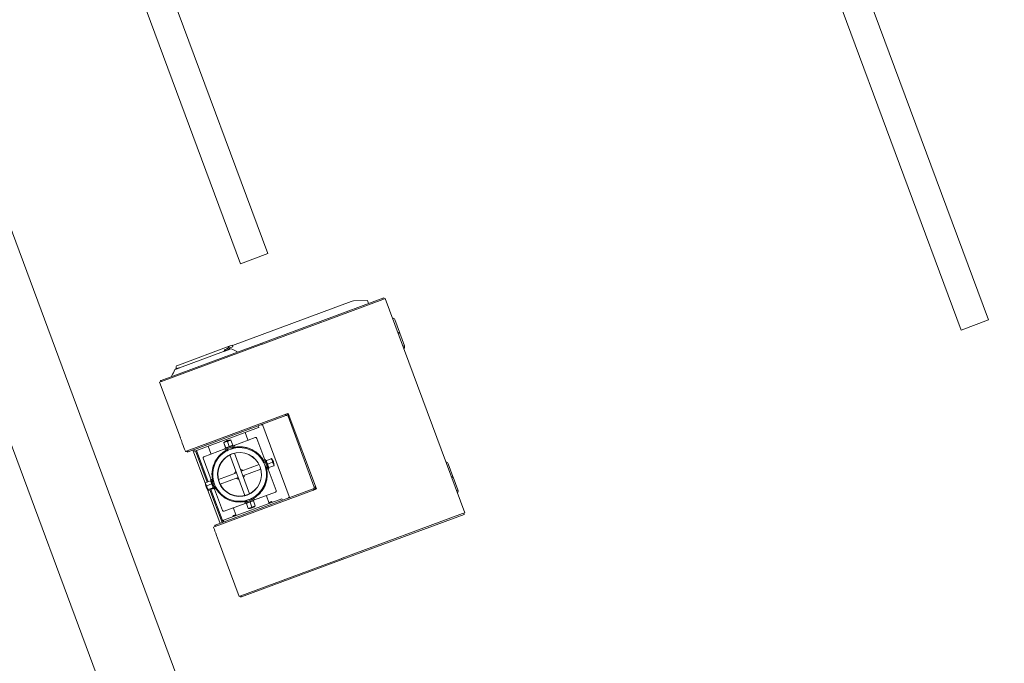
# Model space of a CAD drawing. Extents: x 168554 to 174410, y 515675 to 521218.
# Tile 38 of 110: x 171850.18 to 171852.55, y 518975.39 to 518976.94. Entities that reach past the tile are written whole.
import ezdxf

# ---------------------------------------------------------------- set-up
doc = ezdxf.new("R2010")
doc.units = 0
doc.header["$MEASUREMENT"] = 0
doc.layers.add('Algemeen - Fase Ontsluitingsweg - 1070 Ondergrond', color=7, linetype='Continuous', lineweight=9)
doc.layers.add('Algemeen - Fase Ontsluitingsweg - 1070 Ondergrond 2', color=7, linetype='Continuous', lineweight=9)

msp = doc.modelspace()

# ---------------------------------------------------------------- linework, layer by layer
at = {"layer": 'Algemeen - Fase Ontsluitingsweg - 1070 Ondergrond'}
msp.add_line((171865.681, 518934.083), (171845.3562, 518988.8669), dxfattribs=at)
at = {"layer": 'Algemeen - Fase Ontsluitingsweg - 1070 Ondergrond 2'}
for p, q in [((171850.3111, 518982.1479), (171852.5108, 518976.219)), ((171852.4452, 518976.1947), (171850.2454, 518982.1235)), ((171850.7769, 518976.3789), (171848.8391, 518981.6018)), ((171848.7735, 518981.5774), (171850.7113, 518976.3545)), ((171848.3154, 518981.4075), (171853.9481, 518966.2257)), ((171848.3154, 518981.4075), (171853.9481, 518966.2257)), ((171848.1466, 518981.3448), (171853.7794, 518966.1631)), ((171850.7113, 518976.3545), (171850.7769, 518976.3789)), ((171850.6919, 518976.1576), (171850.9779, 518976.2637)), ((171850.7626, 518976.1635), (171851.056, 518976.2723)), ((171851.0543, 518976.2685), (171850.7646, 518976.161)), ((171850.9831, 518976.2648), (171851.017, 518976.266)), ((171851.017, 518976.266), (171851.0197, 518976.2588)), ((171851.0543, 518976.2685), (171851.0599, 518976.2706)), ((171851.0571, 518976.2695), (171851.056, 518976.2723)), ((171851.0599, 518976.2706), (171851.2512, 518975.7549)), ((171851.094, 518976.1894), (171851.0827, 518976.2198)), ((171852.5108, 518976.219), (171852.4452, 518976.1947)), ((171851.0905, 518976.1881), (171851.094, 518976.1894)), ((171851.094, 518976.1894), (171851.0905, 518976.1881)), ((171851.0933, 518976.187), (171851.0912, 518976.1862)), ((171851.0933, 518976.187), (171851.0947, 518976.1875)), ((171851.0933, 518976.187), (171851.0947, 518976.1875)), ((171851.094, 518976.1894), (171851.0947, 518976.1875)), ((171851.0947, 518976.1875), (171851.106, 518976.157)), ((171850.5204, 518976.0736), (171850.7626, 518976.1635)), ((171850.7614, 518976.1598), (171850.5211, 518976.0707)), ((171850.5644, 518976.1112), (171850.6841, 518976.1557)), ((171850.693, 518976.1547), (171850.6785, 518976.1493)), ((171850.6911, 518976.1583), (171850.6841, 518976.1557)), ((171850.693, 518976.1547), (171850.6918, 518976.158)), ((171850.7614, 518976.1598), (171850.7646, 518976.161)), ((171850.7636, 518976.1606), (171850.7626, 518976.1635)), ((171851.1046, 518976.1565), (171851.1025, 518976.1557)), ((171850.671, 518976.1433), (171850.5644, 518976.1038)), ((171850.6758, 518976.1483), (171850.6785, 518976.1493)), ((171850.685, 518976.1507), (171850.6857, 518976.1488)), ((171850.7036, 518976.1417), (171850.7036, 518976.1416)), ((171850.5577, 518976.1088), (171850.5644, 518976.1112)), ((171850.5186, 518976.0697), (171850.517, 518976.0692)), ((171850.517, 518976.0692), (171850.5668, 518975.9351)), ((171850.5186, 518976.0697), (171850.5211, 518976.0707)), ((171850.5188, 518976.073), (171850.5204, 518976.0736)), ((171850.5198, 518976.0702), (171850.5188, 518976.073)), ((171850.5214, 518976.0708), (171850.5204, 518976.0736)), ((171850.5464, 518976.0833), (171850.5464, 518976.0833)), ((171850.8233, 518975.9929), (171850.583, 518975.9038)), ((171850.5853, 518975.9014), (171850.8208, 518975.9888)), ((171850.8205, 518975.9896), (171850.8197, 518975.9916)), ((171850.8208, 518975.9888), (171850.8205, 518975.9896)), ((171850.8233, 518975.9929), (171850.8265, 518975.9941)), ((171850.894, 518975.8122), (171850.8265, 518975.9941)), ((171850.8265, 518975.9941), (171850.8285, 518975.9886)), ((171850.8288, 518975.7945), (171850.7655, 518975.9651)), ((171850.8258, 518975.9875), (171850.8286, 518975.9885)), ((171850.8891, 518975.8168), (171850.8258, 518975.9875)), ((171850.755, 518975.9601), (171850.6013, 518975.9031)), ((171850.7292, 518975.9303), (171850.7226, 518975.9481)), ((171850.7553, 518975.9608), (171850.7541, 518975.9641)), ((171850.6758, 518975.9115), (171850.6715, 518975.9232)), ((171850.6761, 518975.9115), (171850.6717, 518975.9233)), ((171850.6846, 518975.9147), (171850.6802, 518975.9265)), ((171850.6929, 518975.9178), (171850.6886, 518975.9295)), ((171850.747, 518975.9358), (171850.6963, 518975.917)), ((171850.77, 518975.8825), (171850.7509, 518975.9341)), ((171850.5805, 518975.9028), (171850.5792, 518975.9024)), ((171850.5805, 518975.9028), (171850.583, 518975.9038)), ((171850.584, 518975.901), (171850.583, 518975.9038)), ((171850.584, 518975.901), (171850.5853, 518975.9014)), ((171850.5853, 518975.9014), (171850.5843, 518975.9042)), ((171850.5971, 518975.9058), (171850.6273, 518975.8244)), ((171850.6006, 518975.9034), (171850.5994, 518975.9067)), ((171850.631, 518975.8287), (171850.6032, 518975.9038)), ((171850.6058, 518975.9048), (171850.6336, 518975.8296)), ((171850.6738, 518975.9087), (171850.6232, 518975.8899)), ((171850.6403, 518975.8973), (171850.6337, 518975.9151)), ((171850.6961, 518975.9177), (171850.6736, 518975.9093)), ((171850.6744, 518975.907), (171850.6736, 518975.9093)), ((171850.6969, 518975.9153), (171850.6744, 518975.907)), ((171850.677, 518975.9106), (171850.6762, 518975.9107)), ((171850.68, 518975.9091), (171850.6814, 518975.9055)), ((171850.6856, 518975.894), (171850.7219, 518975.7962)), ((171850.6868, 518975.9079), (171850.6869, 518975.9079)), ((171850.6913, 518975.9132), (171850.6926, 518975.9097)), ((171850.6926, 518975.9164), (171850.6931, 518975.917)), ((171850.6969, 518975.9153), (171850.6961, 518975.9177)), ((171850.6969, 518975.8982), (171850.7332, 518975.8004)), ((171850.6406, 518975.8345), (171850.6215, 518975.8861)), ((171850.7129, 518975.8549), (171850.7562, 518975.871)), ((171850.7677, 518975.8753), (171850.7713, 518975.8766)), ((171850.7692, 518975.8822), (171850.7715, 518975.8831)), ((171850.7728, 518975.8796), (171850.773, 518975.8804)), ((171850.7737, 518975.8807), (171850.7855, 518975.885)), ((171850.7737, 518975.8807), (171850.7855, 518975.885)), ((171850.7768, 518975.8722), (171850.7886, 518975.8766)), ((171851.2227, 518975.8425), (171851.2114, 518975.8729)), ((171850.6584, 518975.8347), (171850.7017, 518975.8507)), ((171850.7171, 518975.8437), (171850.7603, 518975.8597)), ((171850.7719, 518975.864), (171850.7755, 518975.8653)), ((171850.7775, 518975.8597), (171850.7799, 518975.8606)), ((171850.7975, 518975.8084), (171850.7783, 518975.86)), ((171850.7786, 518975.864), (171850.7792, 518975.8635)), ((171850.78, 518975.8638), (171850.7917, 518975.8681)), ((171850.6392, 518975.8317), (171850.6275, 518975.8274)), ((171850.6419, 518975.8245), (171850.6302, 518975.8201)), ((171850.642, 518975.835), (171850.6396, 518975.8341)), ((171850.6409, 518975.8307), (171850.6401, 518975.8313)), ((171850.6441, 518975.8294), (171850.6469, 518975.8304)), ((171850.6626, 518975.8235), (171850.7059, 518975.8395)), ((171851.2192, 518975.8412), (171851.2227, 518975.8425)), ((171851.2227, 518975.8425), (171851.2192, 518975.8412)), ((171851.222, 518975.8401), (171851.2199, 518975.8393)), ((171851.222, 518975.8401), (171851.2234, 518975.8406)), ((171851.222, 518975.8401), (171851.2234, 518975.8406)), ((171851.2227, 518975.8425), (171851.2234, 518975.8406)), ((171851.2234, 518975.8406), (171851.2347, 518975.8101)), ((171850.6323, 518975.811), (171850.6625, 518975.7295)), ((171850.6454, 518975.8152), (171850.6336, 518975.8108)), ((171850.6461, 518975.8132), (171850.6344, 518975.8088)), ((171850.6672, 518975.7313), (171850.6379, 518975.8101)), ((171850.6405, 518975.8111), (171850.6698, 518975.7323)), ((171850.6467, 518975.8151), (171850.6465, 518975.8141)), ((171850.6503, 518975.8125), (171850.648, 518975.8116)), ((171850.6482, 518975.8181), (171850.651, 518975.8192)), ((171850.6681, 518975.7604), (171850.649, 518975.812)), ((171850.6505, 518975.7219), (171850.8908, 518975.8111)), ((171850.6507, 518975.7252), (171850.8862, 518975.8125)), ((171850.745, 518975.7858), (171850.7957, 518975.8046)), ((171850.8862, 518975.8125), (171850.8865, 518975.8118)), ((171850.8865, 518975.8118), (171850.8872, 518975.8097)), ((171850.8891, 518975.8168), (171850.8919, 518975.8178)), ((171850.894, 518975.8122), (171850.8908, 518975.8111)), ((171850.8919, 518975.8177), (171850.8939, 518975.8122)), ((171851.2333, 518975.8096), (171851.2312, 518975.8088)), ((171850.6709, 518975.7369), (171850.8106, 518975.7888)), ((171850.6719, 518975.7587), (171850.7225, 518975.7774)), ((171850.7216, 518975.7798), (171850.7441, 518975.7881)), ((171850.7216, 518975.7798), (171850.7225, 518975.7774)), ((171850.7225, 518975.7774), (171850.745, 518975.7858)), ((171850.726, 518975.7787), (171850.7254, 518975.7781)), ((171850.7256, 518975.7773), (171850.73, 518975.7655)), ((171850.7258, 518975.7774), (171850.7302, 518975.7656)), ((171850.7262, 518975.7847), (171850.7272, 518975.7818)), ((171850.7319, 518975.7865), (171850.7319, 518975.7865)), ((171850.7344, 518975.7805), (171850.7387, 518975.7688)), ((171850.7374, 518975.7889), (171850.7385, 518975.786)), ((171850.7415, 518975.7845), (171850.7423, 518975.7843)), ((171850.7427, 518975.7836), (171850.7471, 518975.7719)), ((171850.7441, 518975.7881), (171850.745, 518975.7858)), ((171850.7798, 518975.7795), (171850.7739, 518975.7954)), ((171850.7795, 518975.779), (171850.787, 518975.7818)), ((171850.78, 518975.78), (171850.7795, 518975.779)), ((171850.7801, 518975.7775), (171850.7795, 518975.779)), ((171850.7861, 518975.7822), (171850.78, 518975.78)), ((171850.7861, 518975.7822), (171850.787, 518975.7818)), ((171850.7876, 518975.7802), (171850.787, 518975.7818)), ((171850.8125, 518975.7852), (171850.8113, 518975.7885)), ((171850.7003, 518975.7501), (171850.6944, 518975.7659)), ((171850.9559, 518975.6453), (171851.2457, 518975.7529)), ((171851.2512, 518975.7549), (171851.2457, 518975.7529)), ((171851.2494, 518975.7511), (171851.2484, 518975.7539)), ((171850.6718, 518975.733), (171850.6706, 518975.7363)), ((171850.6934, 518975.747), (171850.7009, 518975.7498)), ((171850.6938, 518975.748), (171850.6934, 518975.747)), ((171850.6939, 518975.7455), (171850.6934, 518975.747)), ((171850.6999, 518975.7502), (171850.6938, 518975.748)), ((171850.6999, 518975.7502), (171850.7009, 518975.7498)), ((171850.7014, 518975.7483), (171850.7009, 518975.7498)), ((171851.2494, 518975.7511), (171850.956, 518975.6422)), ((171850.6467, 518975.7205), (171850.648, 518975.721)), ((171850.6505, 518975.7219), (171850.648, 518975.721)), ((171850.6494, 518975.7247), (171850.6507, 518975.7252)), ((171850.6494, 518975.7247), (171850.6505, 518975.7219)), ((171850.6507, 518975.7252), (171850.6517, 518975.7224)), ((171850.6586, 518975.6876), (171850.7083, 518975.5535)), ((171850.7124, 518975.555), (171850.9527, 518975.6442)), ((171850.956, 518975.6422), (171850.7138, 518975.5523)), ((171850.9559, 518975.6453), (171850.9527, 518975.6442)), ((171850.956, 518975.6422), (171850.9549, 518975.645)), ((171850.7083, 518975.5535), (171850.7099, 518975.5541)), ((171850.7124, 518975.555), (171850.7099, 518975.5541)), ((171850.7122, 518975.5517), (171850.7112, 518975.5545)), ((171850.7138, 518975.5523), (171850.7122, 518975.5517)), ((171850.7138, 518975.5523), (171850.7127, 518975.5551))]:
    msp.add_line(p, q, dxfattribs=at)
for centre, radius, start, end in [((171851.0766, 518976.2176), 0.0065, 20.3559, 84.6265), ((171850.6913, 518976.1578), 0.0005, 20.3559, 110.3559), ((171851.0999, 518976.1547), 0.0065, 316.0853, 20.3559), ((171850.6859, 518976.151), 0.001, 110.3559, 200.3559), ((171850.5698, 518976.1037), 0.0133, 158.5455, 191.6743), ((171850.5579, 518976.1083), 0.0005, 110.3559, 158.5437), ((171850.7549, 518975.9606), 0.0005, 290.3559, 20.3559), ((171850.6879, 518975.9051), 0.025, 89.2502, 131.4616), ((171850.7301, 518975.9306), 0.001, 200.3559, 290.3559), ((171850.748, 518975.933), 0.003, 20.3559, 110.3559), ((171850.6011, 518975.9036), 0.0005, 200.3559, 290.3559), ((171850.6394, 518975.897), 0.001, 290.3559, 20.3559), ((171850.6243, 518975.8871), 0.003, 110.3559, 200.3559), ((171850.7673, 518975.8687), 0.025, 359.2557, 41.4561), ((171851.2053, 518975.8707), 0.0065, 20.3559, 84.6265), ((171850.6522, 518975.826), 0.025, 178.7673, 221.9367), ((171850.7947, 518975.8074), 0.003, 290.3559, 20.3559), ((171851.2286, 518975.8079), 0.0065, 316.0853, 20.3559), ((171850.7749, 518975.7958), 0.001, 110.3559, 200.3559), ((171850.8108, 518975.7883), 0.0005, 20.3559, 110.3559), ((171850.6709, 518975.7615), 0.003, 200.3559, 290.3559), ((171850.6935, 518975.7656), 0.001, 20.3559, 110.3559), ((171850.7306, 518975.79), 0.025, 269.2502, 311.4616), ((171850.6711, 518975.7365), 0.0005, 110.3559, 200.3559)]:
    msp.add_arc(centre, radius, start, end, dxfattribs=at)
at = {"layer": 'Algemeen - Fase Ontsluitingsweg - 1070 Ondergrond 2', "extrusion": (0, 0, -1)}
for centre, major_axis, ratio, start_param, end_param in [((171850.9797, 518976.2587), (0.00938, 0.00348), 0.529919, 4.712389, 5.270894), ((171850.674, 518976.1423), (-0.0077, -0.0169), 0.131189, 1.591875, 1.747077), ((171850.8858, 518975.9447), (-0.0272, 0.0732), 0.99162, 5.715136, 5.742974), ((171850.567, 518975.9352), (0.0122, -0.0328), 0.007886, 0, 1.570796), ((171850.6795, 518975.9019), (-0.0081, 0.0219), 0.022348, 6.058517, 6.507854), ((171850.6839, 518975.9036), (-0.0081, 0.0219), 0.876983, 6.058517, 6.507854), ((171850.6923, 518975.9067), (-0.0081, 0.0219), 0.854635, 6.058517, 6.507854), ((171850.6964, 518975.9082), (-0.0081, 0.0219), 0.022348, 0.008626, 0.224668), ((171850.7094, 518975.8472), (-0.028, 0.0583), 1, 0.184948, 1.570796), ((171850.7094, 518975.8472), (-0.0184, 0.0495), 1, 3.141703, 6.283185), ((171850.7095, 518975.8472), (-0.0287, 0.06), 1, 1.097765, 1.570796), ((171850.7094, 518975.8472), (-0.0183, 0.0492), 1, 4.826925, 6.127342), ((171850.7734, 518975.8709), (-0.0042, 0.0113), 0.00032, 3.141592, 6.283185), ((171850.7757, 518975.8718), (-0.0042, 0.0113), 0.00032, 2.335145, 7.089633), ((171850.7757, 518975.8718), (-0.00289, 0.00778), 0.00032, 3.142147, 6.282631), ((171850.7641, 518975.8771), (0.0219, 0.0081), 0.001381, 6.058837, 6.508174), ((171850.7657, 518975.8729), (0.0219, 0.0081), 0.866715, 6.059159, 6.508496), ((171850.7688, 518975.8645), (0.0219, 0.0081), 0.865334, 6.057878, 6.507215), ((171850.7094, 518975.8472), (0.028, -0.0583), 1, 4.897337, 6.283185), ((171850.7095, 518975.8472), (-0.0231, 0.0623), 1, 1.661145, 2.134176), ((171850.7704, 518975.8602), (0.0219, 0.0081), 0.001381, 0.000533, 0.224989), ((171850.6492, 518975.8343), (-0.0219, -0.0081), 0.205825, 0.081249, 0.224341), ((171850.6501, 518975.8316), (-0.0219, -0.0081), 0.74457, 6.058996, 6.508333), ((171850.6438, 518975.8229), (0.0042, -0.0113), 0.00032, 0, 3.141593), ((171850.6461, 518975.8237), (0.0042, -0.0113), 0.00032, 5.235988, 10.471976), ((171850.6461, 518975.8237), (-0.00226, 0.00609), 0.00032, 2.746802, 6.677976), ((171850.7094, 518975.8472), (0.0183, -0.0492), 1, 0.155844, 1.45626), ((171850.6532, 518975.8234), (-0.0219, -0.0081), 0.950395, 6.057487, 6.506824), ((171850.6553, 518975.8177), (-0.0219, -0.0081), 0.205825, 6.05819, 6.507527), ((171850.7222, 518975.7869), (0.0081, -0.0219), 0.022348, 6.058517, 6.507854), ((171850.7266, 518975.7885), (0.0081, -0.0219), 0.876983, 6.058517, 6.507854), ((171850.735, 518975.7916), (0.0081, -0.0219), 0.854635, 6.058517, 6.507854), ((171850.739, 518975.7931), (0.0081, -0.0219), 0.022348, 6.058517, 6.27456), ((171850.6589, 518975.6877), (-0.0122, 0.0328), 0.007886, 4.712389, 6.283185)]:
    msp.add_ellipse(centre, major_axis=major_axis, ratio=ratio, start_param=start_param, end_param=end_param, dxfattribs=at)
for centre, major_axis in [((171850.7093, 518975.8472), (0.0183, -0.0495)), ((171850.7094, 518975.8472), (-0.0183, 0.0492))]:
    msp.add_ellipse(centre, major_axis=major_axis, ratio=1, dxfattribs=at)
at = {"layer": 'Algemeen - Fase Ontsluitingsweg - 1070 Ondergrond 2'}
for points, knots in [([(171850.684, 518976.1551), (171850.684, 518976.1551), (171850.684, 518976.1551), (171850.6835, 518976.1543), (171850.683, 518976.1536), (171850.6819, 518976.1521), (171850.6813, 518976.1514), (171850.68, 518976.1502), (171850.6793, 518976.1496), (171850.6785, 518976.1493)], [-0.8270135, -0.8270135, -0.8270135, -0.8270135, -0.8248937, -0.8248937, -0.5499291, -0.5499291, -0.2749646, -0.2749646, 0, 0, 0, 0]), ([(171850.6842, 518976.1555), (171850.6842, 518976.1555), (171850.6842, 518976.1555), (171850.6842, 518976.1554), (171850.6842, 518976.1554), (171850.6841, 518976.1553), (171850.6841, 518976.1552), (171850.684, 518976.1551)], [-0.06493145, -0.06493145, -0.06493145, -0.06493145, -0.05427087, -0.05427087, -0.03237894, -0.03237894, 0, 0, 0, 0]), ([(171850.6758, 518976.1483), (171850.6757, 518976.1483), (171850.6755, 518976.1482), (171850.6747, 518976.1478), (171850.6741, 518976.1473), (171850.6735, 518976.1467), (171850.6732, 518976.1465), (171850.6731, 518976.1463)], [0.2072066, 0.2072066, 0.2072066, 0.2072066, 0.2500429, 0.2500429, 0.429768, 0.429768, 0.5071006, 0.5071006, 0.5071006, 0.5071006]), ([(171850.688, 518976.1497), (171850.688, 518976.1497), (171850.688, 518976.1497), (171850.688, 518976.1497), (171850.688, 518976.1496), (171850.6879, 518976.1496), (171850.6879, 518976.1496), (171850.6879, 518976.1496)], [0, 0, 0, 0, 0.0992809, 0.0992809, 0.1979149, 0.1979149, 0.2133366, 0.2133366, 0.2133366, 0.2133366]), ([(171850.6893, 518976.1496), (171850.6892, 518976.1497), (171850.689, 518976.1497), (171850.6887, 518976.1498), (171850.6885, 518976.1498), (171850.6882, 518976.1497), (171850.6881, 518976.1497), (171850.688, 518976.1497)], [0, 0, 0, 0, 0.0518582, 0.0518582, 0.1028086, 0.1028086, 0.1331168, 0.1331168, 0.1331168, 0.1331168]), ([(171850.7036, 518976.1417), (171850.7035, 518976.1419), (171850.7034, 518976.1422), (171850.7031, 518976.1425), (171850.7029, 518976.1426), (171850.7027, 518976.1428), (171850.7026, 518976.1429), (171850.7025, 518976.1429)], [0, 0, 0, 0, 0.0712616, 0.0712616, 0.1403641, 0.1403641, 0.1845401, 0.1845401, 0.1845401, 0.1845401]), ([(171850.5465, 518976.0851), (171850.5465, 518976.0849), (171850.5464, 518976.0848), (171850.5463, 518976.0844), (171850.5463, 518976.0842), (171850.5463, 518976.0838), (171850.5463, 518976.0836), (171850.5464, 518976.0834), (171850.5464, 518976.0834), (171850.5464, 518976.0833)], [0, 0, 0, 0, 0.0640365, 0.0640365, 0.121864, 0.121864, 0.1851161, 0.1851161, 0.1959678, 0.1959678, 0.1959678, 0.1959678]), ([(171850.5547, 518976.1002), (171850.5546, 518976.1002), (171850.5546, 518976.1001), (171850.5544, 518976.1), (171850.5542, 518976.0999), (171850.554, 518976.0997), (171850.5539, 518976.0996), (171850.5538, 518976.0994)], [0, 0, 0, 0, 0.01725, 0.01725, 0.0681986, 0.0681986, 0.1201077, 0.1201077, 0.1201077, 0.1201077]), ([(171850.5549, 518976.1003), (171850.5548, 518976.1003), (171850.5548, 518976.1002), (171850.5548, 518976.1002), (171850.5548, 518976.1002), (171850.5547, 518976.1002), (171850.5547, 518976.1002), (171850.5547, 518976.1002), (171850.5547, 518976.1002), (171850.5547, 518976.1002)], [0, 0, 0, 0, 0.0170636, 0.0170636, 0.0682663, 0.0682663, 0.1708115, 0.1708115, 0.2226591, 0.2226591, 0.2226591, 0.2226591]), ([(171850.5596, 518976.102), (171850.5593, 518976.1019), (171850.559, 518976.1018), (171850.5587, 518976.1017), (171850.5587, 518976.1017), (171850.5586, 518976.1017), (171850.5586, 518976.1016)], [0.15625, 0.15625, 0.15625, 0.15625, 0.18334981, 0.18334981, 0.18334981, 0.1875, 0.1875, 0.1875, 0.1875]), ([(171850.6807, 518975.9072), (171850.6762, 518975.905), (171850.6718, 518975.9023), (171850.6623, 518975.8947), (171850.6575, 518975.8894), (171850.6498, 518975.8775), (171850.6469, 518975.8709), (171850.6433, 518975.8572), (171850.6426, 518975.85), (171850.6434, 518975.8385), (171850.6441, 518975.8341), (171850.6453, 518975.8298)], [3.232719, 3.232719, 3.232719, 3.232719, 3.461593, 3.461593, 3.781593, 3.781593, 4.101593, 4.101593, 4.421593, 4.421593, 4.622041, 4.622041, 4.622041, 4.622041]), ([(171850.7319, 518975.7865), (171850.7254, 518975.7841), (171850.7185, 518975.7828), (171850.7047, 518975.7823), (171850.6978, 518975.7832), (171850.6845, 518975.787), (171850.6782, 518975.79), (171850.6669, 518975.7979), (171850.6618, 518975.8027), (171850.6535, 518975.8137), (171850.6503, 518975.8199), (171850.6458, 518975.833), (171850.6447, 518975.8399), (171850.6446, 518975.8537), (171850.6457, 518975.8606), (171850.6499, 518975.8737), (171850.6531, 518975.88), (171850.6613, 518975.8911), (171850.6663, 518975.896), (171850.6765, 518975.9032), (171850.6816, 518975.9059), (171850.6868, 518975.9079)], [6.283185, 6.283185, 6.283185, 6.283185, 6.603185, 6.603185, 6.923185, 6.923185, 7.243185, 7.243185, 7.563185, 7.563185, 7.883185, 7.883185, 8.203185, 8.203185, 8.523185, 8.523185, 8.843185, 8.843185, 9.163185, 9.163185, 9.424778, 9.424778, 9.424778, 9.424778]), ([(171850.6911, 518975.8964), (171850.6903, 518975.8961), (171850.6894, 518975.8958), (171850.6878, 518975.8951), (171850.6871, 518975.8948), (171850.686, 518975.8942), (171850.6855, 518975.894), (171850.6849, 518975.8936), (171850.6847, 518975.8936), (171850.6847, 518975.8936), (171850.6849, 518975.8936), (171850.6853, 518975.8939), (171850.6855, 518975.8939), (171850.6856, 518975.894)], [1.058298, 1.058298, 1.058298, 1.058298, 1.320091, 1.320091, 1.584109, 1.584109, 1.848129, 1.848129, 2.112149, 2.112149, 2.376169, 2.376169, 2.473988, 2.473988, 2.473988, 2.473988]), ([(171850.6936, 518975.9099), (171850.6936, 518975.9099), (171850.6934, 518975.9099), (171850.6927, 518975.9097), (171850.6922, 518975.9096), (171850.691, 518975.9092), (171850.6902, 518975.909), (171850.6886, 518975.9085), (171850.6877, 518975.9082), (171850.6869, 518975.9079)], [0, 0, 0, 0, 0.263903, 0.263903, 0.527806, 0.527806, 0.791708, 0.791708, 1.05561, 1.05561, 1.05561, 1.05561]), ([(171850.692, 518975.9114), (171850.6931, 518975.9117), (171850.6943, 518975.912), (171850.6985, 518975.9129), (171850.7018, 518975.9134), (171850.7081, 518975.9138), (171850.7113, 518975.9138), (171850.7173, 518975.9133), (171850.7202, 518975.9129), (171850.7265, 518975.9116), (171850.7301, 518975.9106), (171850.737, 518975.9079), (171850.7403, 518975.9062), (171850.7457, 518975.9031), (171850.7478, 518975.9016), (171850.7498, 518975.9001)], [9.245557, 9.245557, 9.245557, 9.245557, 9.586557, 9.586557, 10.512722, 10.512722, 11.438886, 11.438886, 12.36505, 12.36505, 13.603984, 13.603984, 14.842918, 14.842918, 15.729083, 15.729083, 15.729083, 15.729083]), ([(171850.6926, 518975.9097), (171850.6928, 518975.9097), (171850.6929, 518975.9098), (171850.6934, 518975.9099), (171850.6936, 518975.9099), (171850.6936, 518975.9099)], [3.8602938, 3.8602938, 3.8602938, 3.8602938, 3.9585369, 3.9585369, 4.22244, 4.22244, 4.22244, 4.22244]), ([(171850.7677, 518975.8753), (171850.7677, 518975.8754), (171850.7676, 518975.8756), (171850.7674, 518975.876), (171850.7673, 518975.8762), (171850.7673, 518975.8762)], [3.8605065, 3.8605065, 3.8605065, 3.8605065, 3.9585369, 3.9585369, 4.22244, 4.22244, 4.22244, 4.22244]), ([(171850.7673, 518975.8762), (171850.7673, 518975.8762), (171850.7674, 518975.876), (171850.7677, 518975.8754), (171850.7679, 518975.8749), (171850.7684, 518975.8737), (171850.7688, 518975.873), (171850.7694, 518975.8714), (171850.7698, 518975.8706), (171850.7704, 518975.8689), (171850.7707, 518975.868), (171850.7712, 518975.8664), (171850.7715, 518975.8656), (171850.7718, 518975.8644), (171850.7719, 518975.8639), (171850.7721, 518975.8632), (171850.7722, 518975.863), (171850.7722, 518975.863), (171850.7721, 518975.8632), (171850.772, 518975.8637), (171850.772, 518975.8638), (171850.7719, 518975.864)], [0, 0, 0, 0, 0.263903, 0.263903, 0.527806, 0.527806, 0.791708, 0.791708, 1.05561, 1.05561, 1.319512, 1.319512, 1.583414, 1.583414, 1.847317, 1.847317, 2.11122, 2.11122, 2.375123, 2.375123, 2.473154, 2.473154, 2.473154, 2.473154]), ([(171850.7695, 518975.8759), (171850.7694, 518975.8761), (171850.7693, 518975.8762), (171850.7691, 518975.8766), (171850.769, 518975.8768), (171850.769, 518975.8768)], [3.8603281, 3.8603281, 3.8603281, 3.8603281, 3.9583583, 3.9583583, 4.2222495, 4.2222495, 4.2222495, 4.2222495]), ([(171850.769, 518975.8768), (171850.769, 518975.8768), (171850.7691, 518975.8766), (171850.7693, 518975.8762), (171850.7694, 518975.8761), (171850.7695, 518975.8759)], [0, 0, 0, 0, 0.2638911, 0.2638911, 0.3619213, 0.3619213, 0.3619213, 0.3619213]), ([(171850.6979, 518975.8493), (171850.6979, 518975.8495), (171850.698, 518975.8497), (171850.6982, 518975.8506), (171850.6984, 518975.8514), (171850.6992, 518975.853), (171850.6997, 518975.8538), (171850.7003, 518975.8546)], [0.8883461, 0.8883461, 0.8883461, 0.8883461, 0.9515844, 0.9515844, 1.2687792, 1.2687792, 1.5856728, 1.5856728, 1.5856728, 1.5856728]), ([(171850.7003, 518975.8546), (171850.6997, 518975.8538), (171850.6992, 518975.853), (171850.6984, 518975.8513), (171850.6981, 518975.8503), (171850.6979, 518975.8493)], [5.9309689, 5.9309689, 5.9309689, 5.9309689, 6.2095063, 6.2095063, 6.4942636, 6.4942636, 6.4942636, 6.4942636]), ([(171850.7168, 518975.8564), (171850.7161, 518975.857), (171850.7152, 518975.8575), (171850.7135, 518975.8583), (171850.7125, 518975.8586), (171850.7115, 518975.8588)], [4.1506265, 4.1506265, 4.1506265, 4.1506265, 4.4353838, 4.4353838, 4.7263236, 4.7263236, 4.7263236, 4.7263236]), ([(171850.7736, 518975.8646), (171850.7737, 518975.8645), (171850.7737, 518975.8643), (171850.7738, 518975.8638), (171850.7739, 518975.8637), (171850.7739, 518975.8637), (171850.7738, 518975.8638), (171850.7737, 518975.8643), (171850.7737, 518975.8645), (171850.7736, 518975.8646)], [1.7492034, 1.7492034, 1.7492034, 1.7492034, 1.8472336, 1.8472336, 2.1111247, 2.1111247, 2.3750159, 2.3750159, 2.4730461, 2.4730461, 2.4730461, 2.4730461]), ([(171850.6584, 518975.8347), (171850.6584, 518975.8349), (171850.6584, 518975.835), (171850.6583, 518975.8355), (171850.6582, 518975.8357), (171850.6582, 518975.8357)], [3.8622444, 3.8622444, 3.8622444, 3.8622444, 3.960277, 3.960277, 4.224297, 4.224297, 4.224297, 4.224297]), ([(171850.6582, 518975.8357), (171850.6582, 518975.8357), (171850.6583, 518975.8355), (171850.6584, 518975.8348), (171850.6585, 518975.8343), (171850.6589, 518975.8331), (171850.6591, 518975.8323), (171850.6596, 518975.8307), (171850.6599, 518975.8298), (171850.6605, 518975.8281), (171850.6609, 518975.8273), (171850.6615, 518975.8257), (171850.6619, 518975.825), (171850.6624, 518975.8238), (171850.6627, 518975.8234), (171850.663, 518975.8227), (171850.6631, 518975.8226), (171850.6631, 518975.8226), (171850.663, 518975.8227), (171850.6628, 518975.8232), (171850.6627, 518975.8233), (171850.6626, 518975.8235)], [0, 0, 0, 0, 0.26402, 0.26402, 0.52804, 0.52804, 0.792057, 0.792057, 1.056074, 1.056074, 1.320091, 1.320091, 1.584109, 1.584109, 1.848129, 1.848129, 2.112149, 2.112149, 2.376169, 2.376169, 2.474201, 2.474201, 2.474201, 2.474201]), ([(171850.7073, 518975.8357), (171850.7063, 518975.8359), (171850.7054, 518975.8362), (171850.7038, 518975.8369), (171850.7031, 518975.8373), (171850.7023, 518975.8379), (171850.7022, 518975.838), (171850.7021, 518975.8381)], [-1.5856728, -1.5856728, -1.5856728, -1.5856728, -1.2687792, -1.2687792, -0.9515844, -0.9515844, -0.8883461, -0.8883461, -0.8883461, -0.8883461]), ([(171850.7021, 518975.8381), (171850.7028, 518975.8375), (171850.7037, 518975.8369), (171850.7054, 518975.8362), (171850.7063, 518975.8359), (171850.7073, 518975.8357)], [7.6989232, 7.6989232, 7.6989232, 7.6989232, 7.9836805, 7.9836805, 8.2622178, 8.2622178, 8.2622178, 8.2622178]), ([(171850.7185, 518975.8398), (171850.7192, 518975.8406), (171850.7197, 518975.8415), (171850.7205, 518975.8432), (171850.7208, 518975.8441), (171850.721, 518975.8451)], [2.3702697, 2.3702697, 2.3702697, 2.3702697, 2.6612096, 2.6612096, 2.9459669, 2.9459669, 2.9459669, 2.9459669]), ([(171850.7745, 518975.8335), (171850.774, 518975.831), (171850.7733, 518975.8285), (171850.7713, 518975.8226), (171850.7699, 518975.8192), (171850.7664, 518975.8127), (171850.7644, 518975.8096), (171850.7604, 518975.8045), (171850.7585, 518975.8022), (171850.7542, 518975.798), (171850.7518, 518975.7959), (171850.7467, 518975.7921), (171850.744, 518975.7903), (171850.7402, 518975.7882), (171850.7391, 518975.7877), (171850.7381, 518975.7872)], [1.591702, 1.591702, 1.591702, 1.591702, 2.477867, 2.477867, 3.716801, 3.716801, 4.955735, 4.955735, 5.881899, 5.881899, 6.808064, 6.808064, 7.734228, 7.734228, 8.075228, 8.075228, 8.075228, 8.075228]), ([(171850.6494, 518975.8186), (171850.6519, 518975.8134), (171850.6551, 518975.8085), (171850.6634, 518975.7988), (171850.6688, 518975.7941), (171850.681, 518975.7867), (171850.6876, 518975.784), (171850.7014, 518975.7808), (171850.7086, 518975.7804), (171850.7194, 518975.7814), (171850.7232, 518975.782), (171850.7268, 518975.783)], [4.802737, 4.802737, 4.802737, 4.802737, 5.061593, 5.061593, 5.381593, 5.381593, 5.701593, 5.701593, 6.021593, 6.021593, 6.192059, 6.192059, 6.192059, 6.192059]), ([(171850.8919, 518975.8178), (171850.8922, 518975.816), (171850.8918, 518975.814), (171850.8907, 518975.8124), (171850.8899, 518975.8112), (171850.8886, 518975.8102), (171850.8872, 518975.8097)], [0.014545, 0.014545, 0.014545, 0.014545, 0.894671, 0.894671, 0.894671, 1.570796, 1.570796, 1.570796, 1.570796]), ([(171850.7219, 518975.7962), (171850.7217, 518975.7962), (171850.7216, 518975.7961), (171850.7211, 518975.796), (171850.7209, 518975.796), (171850.7209, 518975.796), (171850.7211, 518975.796), (171850.7218, 518975.7962), (171850.7223, 518975.7963), (171850.7235, 518975.7966), (171850.7243, 518975.7969), (171850.7259, 518975.7974), (171850.7268, 518975.7977), (171850.7276, 518975.798)], [1.750309, 1.750309, 1.750309, 1.750309, 1.848129, 1.848129, 2.112149, 2.112149, 2.376169, 2.376169, 2.640188, 2.640188, 2.904206, 2.904206, 3.165999, 3.165999, 3.165999, 3.165999]), ([(171850.7319, 518975.7865), (171850.7327, 518975.7869), (171850.7336, 518975.7872), (171850.7352, 518975.7879), (171850.7359, 518975.7882), (171850.737, 518975.7887), (171850.7375, 518975.7889), (171850.7382, 518975.7893), (171850.7383, 518975.7893), (171850.7383, 518975.7893)], [3.16683, 3.16683, 3.16683, 3.16683, 3.430732, 3.430732, 3.694634, 3.694634, 3.958537, 3.958537, 4.22244, 4.22244, 4.22244, 4.22244]), ([(171850.7383, 518975.7893), (171850.7383, 518975.7893), (171850.7382, 518975.7893), (171850.7377, 518975.789), (171850.7376, 518975.789), (171850.7374, 518975.7889)], [0, 0, 0, 0, 0.2639031, 0.2639031, 0.3621462, 0.3621462, 0.3621462, 0.3621462])]:
    msp.add_open_spline(points, degree=3, knots=knots, dxfattribs=at)
for points in [[(171850.6841, 518976.1557), (171850.6841, 518976.1557), (171850.6841, 518976.1557), (171850.6841, 518976.1557)], [(171850.6841, 518976.1556), (171850.6841, 518976.1556), (171850.6841, 518976.1556), (171850.6841, 518976.1557)], [(171850.6842, 518976.1555), (171850.6841, 518976.1556), (171850.6841, 518976.1556), (171850.6841, 518976.1556)], [(171850.6712, 518976.1434), (171850.6711, 518976.1434), (171850.6711, 518976.1434), (171850.671, 518976.1433)], [(171850.6715, 518976.1435), (171850.6714, 518976.1435), (171850.6713, 518976.1435), (171850.6712, 518976.1434)], [(171850.6718, 518976.1436), (171850.6717, 518976.1436), (171850.6716, 518976.1436), (171850.6715, 518976.1435)], [(171850.672, 518976.1437), (171850.6719, 518976.1437), (171850.6719, 518976.1437), (171850.6718, 518976.1436)], [(171850.6724, 518976.1439), (171850.6722, 518976.1438), (171850.6721, 518976.1438), (171850.672, 518976.1437)], [(171850.6726, 518976.1439), (171850.6725, 518976.1439), (171850.6725, 518976.1439), (171850.6724, 518976.1439)], [(171850.673, 518976.1441), (171850.6729, 518976.144), (171850.6727, 518976.144), (171850.6726, 518976.1439)], [(171850.6733, 518976.1442), (171850.6732, 518976.1442), (171850.6731, 518976.1441), (171850.673, 518976.1441)], [(171850.6738, 518976.1444), (171850.6736, 518976.1443), (171850.6734, 518976.1443), (171850.6733, 518976.1442)], [(171850.674, 518976.1445), (171850.6739, 518976.1444), (171850.6738, 518976.1444), (171850.6738, 518976.1444)], [(171850.6746, 518976.1447), (171850.6744, 518976.1446), (171850.6742, 518976.1445), (171850.674, 518976.1445)], [(171850.6748, 518976.1448), (171850.6747, 518976.1447), (171850.6747, 518976.1447), (171850.6746, 518976.1447)], [(171850.6755, 518976.145), (171850.6753, 518976.1449), (171850.675, 518976.1448), (171850.6748, 518976.1448)], [(171850.6757, 518976.1451), (171850.6757, 518976.1451), (171850.6756, 518976.145), (171850.6755, 518976.145)], [(171850.6765, 518976.1454), (171850.6762, 518976.1453), (171850.676, 518976.1452), (171850.6757, 518976.1451)], [(171850.6767, 518976.1455), (171850.6767, 518976.1454), (171850.6766, 518976.1454), (171850.6765, 518976.1454)], [(171850.6775, 518976.1458), (171850.6773, 518976.1457), (171850.677, 518976.1456), (171850.6767, 518976.1455)], [(171850.6778, 518976.1459), (171850.6777, 518976.1458), (171850.6776, 518976.1458), (171850.6775, 518976.1458)], [(171850.6786, 518976.1462), (171850.6783, 518976.1461), (171850.6781, 518976.146), (171850.6778, 518976.1459)], [(171850.6788, 518976.1463), (171850.6788, 518976.1462), (171850.6787, 518976.1462), (171850.6786, 518976.1462)], [(171850.6796, 518976.1465), (171850.6794, 518976.1464), (171850.6791, 518976.1464), (171850.6788, 518976.1463)], [(171850.6798, 518976.1466), (171850.6797, 518976.1466), (171850.6797, 518976.1466), (171850.6796, 518976.1465)], [(171850.6805, 518976.1469), (171850.6803, 518976.1468), (171850.68, 518976.1467), (171850.6798, 518976.1466)], [(171850.6807, 518976.1469), (171850.6806, 518976.1469), (171850.6806, 518976.1469), (171850.6805, 518976.1469)], [(171850.6813, 518976.1472), (171850.6811, 518976.1471), (171850.6809, 518976.147), (171850.6807, 518976.1469)], [(171850.682, 518976.1474), (171850.6818, 518976.1474), (171850.6816, 518976.1473), (171850.6814, 518976.1472)], [(171850.6814, 518976.1472), (171850.6814, 518976.1472), (171850.6814, 518976.1472), (171850.6813, 518976.1472)], [(171850.6826, 518976.1477), (171850.6825, 518976.1476), (171850.6823, 518976.1475), (171850.6821, 518976.1475)], [(171850.6821, 518976.1475), (171850.6821, 518976.1475), (171850.6821, 518976.1474), (171850.682, 518976.1474)], [(171850.6827, 518976.1477), (171850.6827, 518976.1477), (171850.6826, 518976.1477), (171850.6826, 518976.1477)], [(171850.6831, 518976.1479), (171850.683, 518976.1478), (171850.6828, 518976.1477), (171850.6827, 518976.1477)], [(171850.6836, 518976.148), (171850.6835, 518976.148), (171850.6833, 518976.1479), (171850.6832, 518976.1479)], [(171850.6832, 518976.1479), (171850.6832, 518976.1479), (171850.6832, 518976.1479), (171850.6831, 518976.1479)], [(171850.684, 518976.1482), (171850.6839, 518976.1481), (171850.6838, 518976.1481), (171850.6836, 518976.148)], [(171850.6836, 518976.148), (171850.6836, 518976.148), (171850.6836, 518976.148), (171850.6836, 518976.148)], [(171850.6844, 518976.1483), (171850.6843, 518976.1483), (171850.6841, 518976.1482), (171850.684, 518976.1482)], [(171850.684, 518976.1482), (171850.684, 518976.1482), (171850.684, 518976.1482), (171850.684, 518976.1482)], [(171850.6847, 518976.1484), (171850.6846, 518976.1484), (171850.6845, 518976.1484), (171850.6844, 518976.1483)], [(171850.685, 518976.1485), (171850.6849, 518976.1485), (171850.6848, 518976.1485), (171850.6847, 518976.1484)], [(171850.6852, 518976.1486), (171850.6851, 518976.1486), (171850.685, 518976.1486), (171850.685, 518976.1485)], [(171850.6854, 518976.1487), (171850.6853, 518976.1487), (171850.6853, 518976.1486), (171850.6852, 518976.1486)], [(171850.6856, 518976.1488), (171850.6855, 518976.1487), (171850.6855, 518976.1487), (171850.6854, 518976.1487)], [(171850.6854, 518976.1487), (171850.6854, 518976.1487), (171850.6854, 518976.1487), (171850.6854, 518976.1487)], [(171850.6856, 518976.1488), (171850.6856, 518976.1488), (171850.6856, 518976.1488), (171850.6856, 518976.1488)], [(171850.6858, 518976.1488), (171850.6857, 518976.1488), (171850.6857, 518976.1488), (171850.6856, 518976.1488)], [(171850.6859, 518976.1489), (171850.6859, 518976.1489), (171850.6858, 518976.1488), (171850.6858, 518976.1488)], [(171850.6858, 518976.1488), (171850.6858, 518976.1488), (171850.6858, 518976.1488), (171850.6858, 518976.1488)], [(171850.6859, 518976.1489), (171850.6859, 518976.1489), (171850.6859, 518976.1489), (171850.6859, 518976.1489)], [(171850.686, 518976.1489), (171850.686, 518976.1489), (171850.686, 518976.1489), (171850.6859, 518976.1489)], [(171850.6861, 518976.1489), (171850.686, 518976.1489), (171850.686, 518976.1489), (171850.686, 518976.1489)], [(171850.6861, 518976.149), (171850.6861, 518976.149), (171850.6861, 518976.1489), (171850.6861, 518976.1489)], [(171850.6862, 518976.149), (171850.6862, 518976.149), (171850.6862, 518976.149), (171850.6861, 518976.149)], [(171850.6863, 518976.149), (171850.6862, 518976.149), (171850.6862, 518976.149), (171850.6862, 518976.149)], [(171850.6863, 518976.149), (171850.6863, 518976.149), (171850.6863, 518976.149), (171850.6863, 518976.149)], [(171850.6863, 518976.149), (171850.6863, 518976.149), (171850.6863, 518976.149), (171850.6863, 518976.149)], [(171850.6864, 518976.1491), (171850.6864, 518976.1491), (171850.6864, 518976.1491), (171850.6864, 518976.149)], [(171850.6864, 518976.1491), (171850.6864, 518976.1491), (171850.6864, 518976.1491), (171850.6864, 518976.1491)], [(171850.6864, 518976.149), (171850.6864, 518976.149), (171850.6864, 518976.149), (171850.6863, 518976.149)], [(171850.6865, 518976.1491), (171850.6865, 518976.1491), (171850.6865, 518976.1491), (171850.6864, 518976.1491)], [(171850.6865, 518976.1491), (171850.6865, 518976.1491), (171850.6865, 518976.1491), (171850.6865, 518976.1491)], [(171850.6866, 518976.1491), (171850.6866, 518976.1491), (171850.6865, 518976.1491), (171850.6865, 518976.1491)], [(171850.6866, 518976.1492), (171850.6866, 518976.1492), (171850.6866, 518976.1491), (171850.6866, 518976.1491)], [(171850.6866, 518976.1491), (171850.6866, 518976.1491), (171850.6866, 518976.1491), (171850.6866, 518976.1491)], [(171850.6866, 518976.1491), (171850.6866, 518976.1491), (171850.6866, 518976.1491), (171850.6866, 518976.1491)], [(171850.6867, 518976.1492), (171850.6867, 518976.1492), (171850.6867, 518976.1492), (171850.6866, 518976.1492)], [(171850.6867, 518976.1492), (171850.6867, 518976.1492), (171850.6867, 518976.1492), (171850.6867, 518976.1492)], [(171850.6867, 518976.1492), (171850.6867, 518976.1492), (171850.6867, 518976.1492), (171850.6867, 518976.1492)], [(171850.6867, 518976.1492), (171850.6867, 518976.1492), (171850.6867, 518976.1492), (171850.6867, 518976.1492)], [(171850.6868, 518976.1492), (171850.6868, 518976.1492), (171850.6867, 518976.1492), (171850.6867, 518976.1492)], [(171850.6869, 518976.1492), (171850.6868, 518976.1492), (171850.6868, 518976.1492), (171850.6868, 518976.1492)], [(171850.687, 518976.1493), (171850.687, 518976.1493), (171850.6869, 518976.1493), (171850.6869, 518976.1492)], [(171850.6869, 518976.1492), (171850.6869, 518976.1492), (171850.6869, 518976.1492), (171850.6869, 518976.1492)], [(171850.687, 518976.1493), (171850.687, 518976.1493), (171850.687, 518976.1493), (171850.687, 518976.1493)], [(171850.6871, 518976.1493), (171850.6871, 518976.1493), (171850.687, 518976.1493), (171850.687, 518976.1493)], [(171850.6872, 518976.1494), (171850.6872, 518976.1494), (171850.6872, 518976.1493), (171850.6871, 518976.1493)], [(171850.6874, 518976.1494), (171850.6873, 518976.1494), (171850.6873, 518976.1494), (171850.6872, 518976.1494)], [(171850.6875, 518976.1495), (171850.6875, 518976.1495), (171850.6874, 518976.1494), (171850.6874, 518976.1494)], [(171850.6877, 518976.1495), (171850.6876, 518976.1495), (171850.6876, 518976.1495), (171850.6875, 518976.1495)], [(171850.6878, 518976.1496), (171850.6877, 518976.1496), (171850.6877, 518976.1495), (171850.6877, 518976.1495)], [(171850.6877, 518976.1495), (171850.6877, 518976.1495), (171850.6877, 518976.1495), (171850.6877, 518976.1495)], [(171850.6878, 518976.1496), (171850.6878, 518976.1496), (171850.6878, 518976.1496), (171850.6878, 518976.1496)], [(171850.6879, 518976.1496), (171850.6879, 518976.1496), (171850.6878, 518976.1496), (171850.6878, 518976.1496)], [(171850.7025, 518976.1429), (171850.6982, 518976.1451), (171850.6939, 518976.1472), (171850.6893, 518976.1496)], [(171850.7036, 518976.1417), (171850.7036, 518976.1417), (171850.7036, 518976.1417), (171850.7036, 518976.1417)], [(171850.5538, 518976.0994), (171850.5513, 518976.0944), (171850.5489, 518976.0897), (171850.5465, 518976.0851)], [(171850.5538, 518976.0994), (171850.5538, 518976.0994), (171850.5538, 518976.0994), (171850.5538, 518976.0994)], [(171850.5547, 518976.1002), (171850.5547, 518976.1002), (171850.5547, 518976.1002), (171850.5547, 518976.1002)], [(171850.5547, 518976.1002), (171850.5547, 518976.1002), (171850.5547, 518976.1002), (171850.5547, 518976.1002)], [(171850.5548, 518976.1002), (171850.5547, 518976.1002), (171850.5547, 518976.1002), (171850.5547, 518976.1002)], [(171850.5549, 518976.1003), (171850.5549, 518976.1003), (171850.5548, 518976.1002), (171850.5548, 518976.1002)], [(171850.5548, 518976.1002), (171850.5548, 518976.1002), (171850.5548, 518976.1002), (171850.5548, 518976.1002)], [(171850.555, 518976.1003), (171850.5549, 518976.1003), (171850.5549, 518976.1003), (171850.5549, 518976.1003)], [(171850.5551, 518976.1004), (171850.5551, 518976.1003), (171850.555, 518976.1003), (171850.555, 518976.1003)], [(171850.5553, 518976.1004), (171850.5552, 518976.1004), (171850.5552, 518976.1004), (171850.5551, 518976.1004)], [(171850.5555, 518976.1005), (171850.5554, 518976.1005), (171850.5553, 518976.1004), (171850.5553, 518976.1004)], [(171850.5558, 518976.1006), (171850.5557, 518976.1006), (171850.5556, 518976.1005), (171850.5555, 518976.1005)], [(171850.5561, 518976.1007), (171850.556, 518976.1007), (171850.5559, 518976.1006), (171850.5558, 518976.1006)], [(171850.5558, 518976.1006), (171850.5558, 518976.1006), (171850.5558, 518976.1006), (171850.5558, 518976.1006)], [(171850.5565, 518976.1009), (171850.5564, 518976.1008), (171850.5563, 518976.1008), (171850.5561, 518976.1007)], [(171850.5561, 518976.1007), (171850.5561, 518976.1007), (171850.5561, 518976.1007), (171850.5561, 518976.1007)], [(171850.5566, 518976.1009), (171850.5566, 518976.1009), (171850.5565, 518976.1009), (171850.5565, 518976.1009)], [(171850.5571, 518976.1011), (171850.5569, 518976.101), (171850.5567, 518976.101), (171850.5566, 518976.1009)], [(171850.5578, 518976.1013), (171850.5575, 518976.1012), (171850.5573, 518976.1012), (171850.5571, 518976.1011)], [(171850.5571, 518976.1011), (171850.5571, 518976.1011), (171850.5571, 518976.1011), (171850.5571, 518976.1011)], [(171850.5586, 518976.1016), (171850.5583, 518976.1015), (171850.5581, 518976.1015), (171850.5578, 518976.1014)], [(171850.5578, 518976.1014), (171850.5578, 518976.1014), (171850.5578, 518976.1013), (171850.5578, 518976.1013)], [(171850.5597, 518976.1021), (171850.5597, 518976.1021), (171850.5596, 518976.102), (171850.5596, 518976.102)], [(171850.5601, 518976.1022), (171850.56, 518976.1022), (171850.5599, 518976.1021), (171850.5597, 518976.1021)], [(171850.5607, 518976.1024), (171850.5605, 518976.1023), (171850.5603, 518976.1023), (171850.5601, 518976.1022)], [(171850.5608, 518976.1025), (171850.5608, 518976.1025), (171850.5607, 518976.1024), (171850.5607, 518976.1024)], [(171850.5617, 518976.1028), (171850.5614, 518976.1027), (171850.5611, 518976.1026), (171850.5608, 518976.1025)], [(171850.5619, 518976.1029), (171850.5618, 518976.1028), (171850.5618, 518976.1028), (171850.5617, 518976.1028)], [(171850.5627, 518976.1032), (171850.5624, 518976.1031), (171850.5621, 518976.103), (171850.5619, 518976.1029)], [(171850.5628, 518976.1032), (171850.5628, 518976.1032), (171850.5627, 518976.1032), (171850.5627, 518976.1032)], [(171850.5636, 518976.1035), (171850.5633, 518976.1034), (171850.5631, 518976.1033), (171850.5628, 518976.1032)], [(171850.5638, 518976.1036), (171850.5637, 518976.1035), (171850.5636, 518976.1035), (171850.5636, 518976.1035)], [(171850.5642, 518976.1037), (171850.5641, 518976.1037), (171850.5639, 518976.1036), (171850.5638, 518976.1036)], [(171850.5644, 518976.1038), (171850.5643, 518976.1038), (171850.5643, 518976.1038), (171850.5642, 518976.1037)], [(171850.5464, 518976.0833), (171850.5464, 518976.0833), (171850.5464, 518976.0833), (171850.5464, 518976.0833)], [(171850.8242, 518975.9918), (171850.8227, 518975.9922), (171850.8211, 518975.9921), (171850.8197, 518975.9916)], [(171850.8208, 518975.9888), (171850.822, 518975.9893), (171850.8235, 518975.9891), (171850.8246, 518975.9886)], [(171850.8285, 518975.9886), (171850.8276, 518975.9901), (171850.826, 518975.9914), (171850.8242, 518975.9918)], [(171850.7611, 518975.9667), (171850.7622, 518975.9671), (171850.7635, 518975.9669), (171850.7645, 518975.9663)], [(171850.7645, 518975.9663), (171850.7649, 518975.966), (171850.7653, 518975.9655), (171850.7655, 518975.9651)], [(171850.8246, 518975.9886), (171850.8251, 518975.9883), (171850.8255, 518975.9879), (171850.8258, 518975.9875)], [(171850.6838, 518975.893), (171850.6844, 518975.8934), (171850.685, 518975.8937), (171850.6856, 518975.894)], [(171850.8862, 518975.8125), (171850.8874, 518975.813), (171850.8885, 518975.814), (171850.8889, 518975.8152)], [(171850.8889, 518975.8152), (171850.8891, 518975.8157), (171850.8892, 518975.8163), (171850.8891, 518975.8168)], [(171850.7219, 518975.7962), (171850.7212, 518975.7961), (171850.7205, 518975.7959), (171850.7198, 518975.7958)], [(171850.8265, 518975.7904), (171850.8276, 518975.7908), (171850.8285, 518975.7918), (171850.8288, 518975.7929)], [(171850.8288, 518975.7929), (171850.8289, 518975.7934), (171850.8289, 518975.794), (171850.8288, 518975.7945)]]:
    msp.add_open_spline(points, degree=3, dxfattribs=at)
for points, weights in [([(171850.6929, 518975.9178), (171850.6893, 518975.9148), (171850.6846, 518975.9147)], [1, 1.15470053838, 1]), ([(171850.6931, 518975.917), (171850.6931, 518975.9171), (171850.6929, 518975.9178)], [1.0772157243, 1.07412426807, 1]), ([(171850.6761, 518975.9115), (171850.6765, 518975.9101), (171850.6758, 518975.9115)], [1, 1.15470053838, 1]), ([(171850.6846, 518975.9147), (171850.6808, 518975.9117), (171850.6761, 518975.9115)], [1, 1.15470053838, 1]), ([(171850.7737, 518975.8807), (171850.7723, 518975.8802), (171850.7737, 518975.8807)], [1, 1.15470053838, 1]), ([(171850.7768, 518975.8722), (171850.7739, 518975.8759), (171850.7737, 518975.8807)], [1, 1.15470053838, 1]), ([(171850.78, 518975.8638), (171850.777, 518975.8675), (171850.7768, 518975.8722)], [1, 1.15470053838, 1]), ([(171850.7792, 518975.8635), (171850.7792, 518975.8635), (171850.78, 518975.8638)], [1.07734925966, 1.07707082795, 1]), ([(171850.6401, 518975.8313), (171850.6398, 518975.8316), (171850.6392, 518975.8317)], [1.06575456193, 1.04740146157, 1]), ([(171850.6392, 518975.8317), (171850.642, 518975.8286), (171850.6419, 518975.8245)], [1, 1.15470053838, 1]), ([(171850.6419, 518975.8245), (171850.645, 518975.8203), (171850.6454, 518975.8152)], [1, 1.15470053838, 1]), ([(171850.6454, 518975.8152), (171850.6471, 518975.8147), (171850.6461, 518975.8132)], [1, 1.15470053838, 1]), ([(171850.7256, 518975.7773), (171850.7252, 518975.7787), (171850.7258, 518975.7774)], [1, 1.15470053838, 1]), ([(171850.7258, 518975.7774), (171850.7296, 518975.7804), (171850.7344, 518975.7805)], [1, 1.15470053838, 1]), ([(171850.7344, 518975.7805), (171850.738, 518975.7835), (171850.7427, 518975.7836)], [1, 1.15470053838, 1]), ([(171850.7427, 518975.7836), (171850.7424, 518975.7843), (171850.7423, 518975.7843)], [1, 1.07412426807, 1.0772157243])]:
    msp.add_rational_spline(points, weights, degree=2, dxfattribs=at)

doc.saveas('drawing.dxf')
